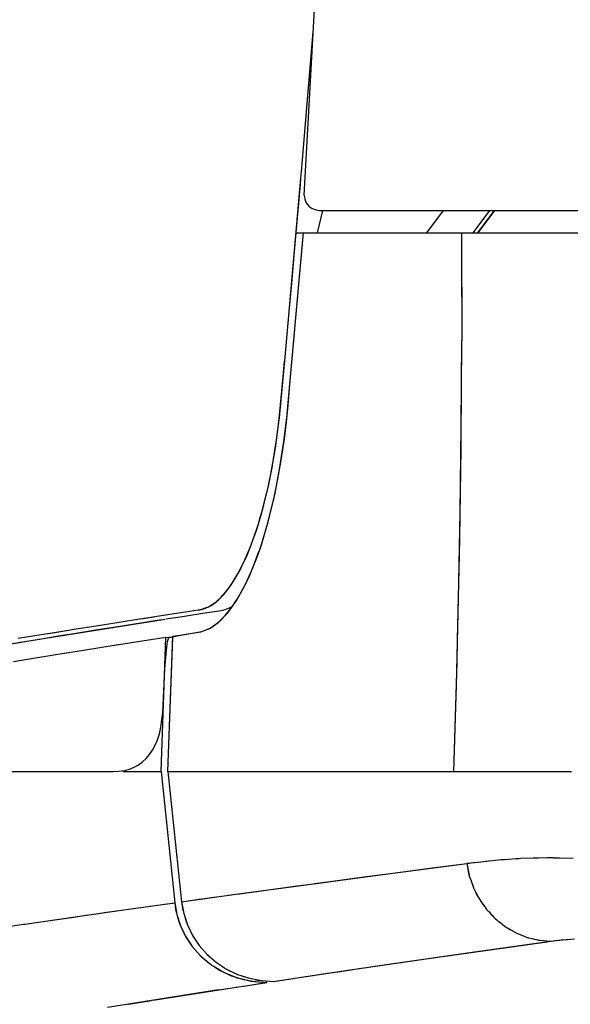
# Model space of a CAD drawing. Header units: millimetres. Extents: x 96940 to 101272, y 432237 to 434659.
# Tile 105 of 256: x 97683.767 to 97684.022, y 432611.28 to 432611.737. Entities that reach past the tile are written whole.
import ezdxf

# ---------------------------------------------------------------- set-up
doc = ezdxf.new("R2010")
doc.units = ezdxf.units.MM
doc.layers.add('citadis', color=7, linetype='Continuous')

msp = doc.modelspace()

# ---------------------------------------------------------------- linework, layer by layer
at = {"layer": 'citadis', "color": 7}
for p, q in [((97683.89869271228, 432611.6553599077), (97683.90356229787, 432611.7442987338)), ((97683.89737146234, 432611.6663777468), (97683.90283653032, 432611.731043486)), ((97683.89738116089, 432611.6663358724), (97683.9028307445, 432611.7309377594)), ((97683.89710864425, 432611.6632676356), (97683.89738116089, 432611.6663358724)), ((97683.88973899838, 432611.5802912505), (97683.89710777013, 432611.663257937)), ((97683.8948967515, 432611.6378857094), (97683.89686310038, 432611.6603624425)), ((97683.89686310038, 432611.6603624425), (97683.89713361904, 432611.6635635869)), ((97683.89869271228, 432611.6553599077), (97683.89891086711, 432611.653463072)), ((97683.89891086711, 432611.653463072), (97683.89955975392, 432611.6518001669)), ((97683.89955975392, 432611.6518001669), (97683.90089473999, 432611.6501256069)), ((97683.90089473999, 432611.6501256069), (97683.90236442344, 432611.6491219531)), ((97683.90236442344, 432611.6491219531), (97683.90419782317, 432611.6485176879)), ((97683.90419782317, 432611.6485176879), (97683.90565660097, 432611.6483049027)), ((97683.90475867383, 432611.6378868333), (97683.90731039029, 432611.6483049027)), ((97683.90565668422, 432611.6483049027), (97684.7868924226, 432611.6483049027)), ((97683.95548523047, 432611.6378925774), (97683.96315012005, 432611.6483049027)), ((97683.95557289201, 432611.6378925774), (97683.96325526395, 432611.6483049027)), ((97683.97915817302, 432611.637895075), (97683.98683259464, 432611.6483049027)), ((97683.97928770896, 432611.6378951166), (97683.98696858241, 432611.6483049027)), ((97683.97928974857, 432611.6410061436), (97683.98467048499, 432611.6483049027)), ((97683.97700139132, 432611.6378949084), (97683.97928974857, 432611.6410061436)), ((97683.89184691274, 432611.5658693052), (97683.89832758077, 432611.6378861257)), ((97683.89413427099, 432611.6292499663), (97683.89489492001, 432611.6378857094)), ((97683.89489492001, 432611.6378857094), (97683.89537905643, 432611.6378857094)), ((97683.8948967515, 432611.6378857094), (97683.89537905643, 432611.6378857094)), ((97683.89537905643, 432611.6378857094), (97683.89832758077, 432611.6378856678)), ((97683.89819080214, 432611.6363657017), (97683.89832803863, 432611.6378861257)), ((97683.89832803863, 432611.6378861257), (97683.91837002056, 432611.637888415)), ((97683.91837002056, 432611.637888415), (97683.96489943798, 432611.6378936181)), ((97683.92443877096, 432611.637889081), (97683.95551649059, 432611.6378925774)), ((97683.96489943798, 432611.6378936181), (97683.97159322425, 432611.6378943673)), ((97683.97159322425, 432611.6378943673), (97683.97169037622, 432611.5877734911)), ((97683.97159326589, 432611.6378943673), (97684.05819669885, 432611.6378977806)), ((97683.97159326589, 432611.6378943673), (97683.97164625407, 432611.6278106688)), ((97683.97590732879, 432611.6378947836), (97683.9763271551, 432611.6378948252)), ((97683.98115594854, 432611.6378952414), (97683.98197691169, 432611.6378953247)), ((97683.98734670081, 432611.6378956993), (97683.98841841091, 432611.6378957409)), ((97683.9944554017, 432611.6378961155), (97683.99525480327, 432611.6378961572)), ((97684.0013733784, 432611.6378964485), (97684.0024462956, 432611.6378964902)), ((97684.00971383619, 432611.6378967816), (97684.01137391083, 432611.6378968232)), ((97684.0184751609, 432611.6378970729), (97684.01879304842, 432611.6378970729)), ((97683.89105854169, 432611.5573458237), (97683.89818397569, 432611.6362900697)), ((97683.89282255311, 432611.6144935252), (97683.89413427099, 432611.6292499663)), ((97683.97160745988, 432611.6305613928), (97683.9716316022, 432611.6305942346)), ((97683.97161312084, 432611.6276367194), (97683.97164637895, 432611.6276819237)), ((97683.9716133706, 432611.6274941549), (97683.97164654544, 432611.6275390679)), ((97683.97164625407, 432611.6278106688), (97683.97169087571, 432611.5879958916)), ((97683.8916399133, 432611.6012825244), (97683.89282255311, 432611.6144935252)), ((97683.88973745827, 432611.5803126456), (97683.8916399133, 432611.6012825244)), ((97683.97140387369, 432611.5423926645), (97683.97169037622, 432611.5877734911)), ((97683.9714727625, 432611.5481092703), (97683.97169087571, 432611.5879958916)), ((97683.88995702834, 432611.5827460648), (97683.88995823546, 432611.5827460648)), ((97683.88995702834, 432611.5827460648), (97683.88995823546, 432611.5827460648)), ((97683.88995702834, 432611.5827460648), (97683.88995823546, 432611.5827460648)), ((97683.8902342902, 432611.5858679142), (97683.89024144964, 432611.5858679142)), ((97683.8902342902, 432611.5858679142), (97683.89024144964, 432611.5858679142)), ((97683.97165865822, 432611.5827460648), (97683.9716621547, 432611.5827460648)), ((97683.8872922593, 432611.5538600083), (97683.88973899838, 432611.5802912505)), ((97683.88890421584, 432611.5711280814), (97683.88956492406, 432611.5784108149)), ((97683.88770975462, 432611.558137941), (97683.88890421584, 432611.5711280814)), ((97683.8911218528, 432611.5579940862), (97683.89184691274, 432611.5658693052)), ((97683.88724497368, 432611.5533754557), (97683.88770975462, 432611.558137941)), ((97683.88755799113, 432611.5567306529), (97683.88757239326, 432611.5567306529)), ((97683.89035550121, 432611.550147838), (97683.8911218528, 432611.5579940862)), ((97683.89068175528, 432611.5535090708), (97683.89105666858, 432611.5573250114)), ((97683.97149440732, 432611.5567306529), (97683.97151992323, 432611.5567306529)), ((97683.8858363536, 432611.5418646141), (97683.88726074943, 432611.5535368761)), ((97683.88675879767, 432611.549003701), (97683.88724497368, 432611.5533754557)), ((97683.88726074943, 432611.5535369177), (97683.887267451, 432611.5535919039)), ((97683.887267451, 432611.5535919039), (97683.88729213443, 432611.5538588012)), ((97683.88921498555, 432611.5411811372), (97683.89068175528, 432611.5535090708)), ((97683.88943913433, 432611.5424268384), (97683.89035550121, 432611.550147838)), ((97683.88582257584, 432611.5417668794), (97683.88630900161, 432611.5453656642)), ((97683.88630900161, 432611.5453656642), (97683.88675879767, 432611.549003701)), ((97683.97099145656, 432611.5081661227), (97683.9714727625, 432611.5481092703)), ((97683.88391629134, 432611.5299420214), (97683.88583277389, 432611.5418423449)), ((97683.88530018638, 432611.5382112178), (97683.88582257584, 432611.5417668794)), ((97683.88583277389, 432611.5418423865), (97683.8858363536, 432611.5418646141)), ((97683.88721958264, 432611.5282315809), (97683.88921498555, 432611.5411811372)), ((97683.88799417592, 432611.5324421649), (97683.88943913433, 432611.5424268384)), ((97683.97137673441, 432611.5380913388), (97683.97140212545, 432611.5421151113)), ((97683.88474262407, 432611.5347027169), (97683.88530018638, 432611.5382112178)), ((97683.97077375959, 432611.4964735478), (97683.97137673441, 432611.5380913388)), ((97683.88415072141, 432611.5312450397), (97683.88474262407, 432611.5347027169)), ((97683.88630084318, 432611.5228184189), (97683.88799417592, 432611.5324421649)), ((97683.88140607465, 432611.5177710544), (97683.88387008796, 432611.5297179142)), ((97683.88286739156, 432611.52449685), (97683.88352535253, 432611.5278418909)), ((97683.88352535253, 432611.5278418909), (97683.88415072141, 432611.5312450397)), ((97683.88387012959, 432611.5297182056), (97683.88391629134, 432611.5299420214)), ((97683.88511429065, 432611.5171526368), (97683.88721958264, 432611.5282315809)), ((97683.88217779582, 432611.5212132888), (97683.88286739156, 432611.52449685)), ((97683.88617180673, 432611.5222022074), (97683.88630084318, 432611.5228184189)), ((97683.87901819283, 432611.5083831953), (97683.88137860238, 432611.5176631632)), ((97683.88070752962, 432611.5148438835), (97683.88145752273, 432611.5179945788)), ((97683.88137868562, 432611.5176633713), (97683.88140607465, 432611.5177710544)), ((97683.88145752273, 432611.5179945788), (97683.88217779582, 432611.5212132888)), ((97683.88437220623, 432611.5136092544), (97683.88616135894, 432611.5221522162)), ((97683.879928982, 432611.5117649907), (97683.88070752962, 432611.5148438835)), ((97683.88151658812, 432611.5022671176), (97683.88428383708, 432611.5132583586)), ((97683.88412857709, 432611.5127245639), (97683.88511379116, 432611.5171503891)), ((97683.88429191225, 432611.5132903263), (97683.88437220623, 432611.5136092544)), ((97683.87829001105, 432611.5058321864), (97683.87912283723, 432611.5087601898)), ((97683.87912283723, 432611.5087601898), (97683.879928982, 432611.5117649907)), ((97683.88189254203, 432611.5038100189), (97683.88412857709, 432611.5127245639)), ((97683.87659305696, 432611.5003532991), (97683.87897394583, 432611.5082367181)), ((97683.87743158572, 432611.5029836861), (97683.87829001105, 432611.5058321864)), ((97683.87897398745, 432611.5082368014), (97683.87901819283, 432611.5083831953)), ((97683.97024708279, 432611.4681817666), (97683.97099145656, 432611.5081661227)), ((97683.87393657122, 432611.4928806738), (97683.87659305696, 432611.5003532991)), ((97683.87564218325, 432611.4975353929), (97683.87654864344, 432611.5002172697)), ((97683.87654864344, 432611.5002172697), (97683.87743158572, 432611.5029836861)), ((97683.87833192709, 432611.4918768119), (97683.88087049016, 432611.5001592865)), ((97683.87876557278, 432611.4932915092), (97683.88189254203, 432611.5038100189)), ((97683.88091939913, 432611.5003187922), (97683.88151658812, 432611.5022671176)), ((97683.87393673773, 432611.4928920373), (97683.8747133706, 432611.4949403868)), ((97683.8747133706, 432611.4949403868), (97683.87564218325, 432611.4975353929)), ((97683.97065879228, 432611.4885379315), (97683.97077259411, 432611.4963934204)), ((97683.87064805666, 432611.4851553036), (97683.87389852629, 432611.4927913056)), ((97683.87279293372, 432611.4900197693), (97683.87376324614, 432611.4924344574)), ((97683.87376324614, 432611.4924344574), (97683.87390273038, 432611.492802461)), ((97683.87389856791, 432611.4927914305), (97683.87393657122, 432611.4928806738)), ((97683.8766456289, 432611.4871141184), (97683.87876511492, 432611.4932900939)), ((97683.87769677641, 432611.4901684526), (97683.87833192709, 432611.4918768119)), ((97683.87079624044, 432611.4854714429), (97683.87180359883, 432611.487698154)), ((97683.87180359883, 432611.487698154), (97683.87279293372, 432611.4900197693)), ((97683.87486271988, 432611.4825456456), (97683.87765819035, 432611.490064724)), ((97683.87563273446, 432611.4846165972), (97683.8766456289, 432611.4871141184)), ((97683.96976835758, 432611.449154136), (97683.97065879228, 432611.4885379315)), ((97683.86769366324, 432611.479408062), (97683.86874277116, 432611.4813306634)), ((97683.86792609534, 432611.4798446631), (97683.87064805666, 432611.4851553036)), ((97683.86874277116, 432611.4813306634), (97683.86977731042, 432611.4833522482)), ((97683.86977731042, 432611.4833522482), (97683.87064826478, 432611.4851637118)), ((97683.87067761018, 432611.4852247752), (97683.87079624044, 432611.4854714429)), ((97683.87115483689, 432611.474363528), (97683.87419772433, 432611.4810782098)), ((97683.87343108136, 432611.4791878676), (97683.87563198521, 432611.4846146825)), ((97683.87422698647, 432611.4811427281), (97683.87486271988, 432611.4825456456)), ((97683.86447233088, 432611.4742528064), (97683.86792609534, 432611.4798446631)), ((97683.86555632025, 432611.4758661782), (97683.86663119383, 432611.4775861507)), ((97683.86663119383, 432611.4775861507), (97683.86769366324, 432611.479408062)), ((97683.8719698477, 432611.476161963), (97683.87343108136, 432611.4791878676)), ((97683.86100437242, 432611.4698701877), (97683.86447233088, 432611.4742528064)), ((97683.86226822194, 432611.4713302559), (97683.86337373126, 432611.4727370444)), ((97683.86337373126, 432611.4727370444), (97683.86447012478, 432611.4742493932)), ((97683.86447012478, 432611.4742493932), (97683.86555632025, 432611.4758661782)), ((97683.86743608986, 432611.4677277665), (97683.87076851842, 432611.4736742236)), ((97683.86758752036, 432611.4680348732), (97683.87036838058, 432611.4729600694)), ((97683.87036838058, 432611.4729600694), (97683.87196918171, 432611.4761605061)), ((97683.87078396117, 432611.4737017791), (97683.87115483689, 432611.474363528)), ((97683.85762540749, 432611.4666577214), (97683.86088624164, 432611.4697444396)), ((97683.85777604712, 432611.4667786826), (97683.85890748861, 432611.4677534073)), ((97683.85890748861, 432611.4677534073), (97683.86003401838, 432611.4688374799)), ((97683.86003401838, 432611.4688374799), (97683.86096087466, 432611.4698239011)), ((97683.86088628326, 432611.4697445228), (97683.86096054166, 432611.4698147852)), ((97683.86096054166, 432611.4698147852), (97683.86100437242, 432611.4698701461)), ((97683.86100353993, 432611.4698693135), (97683.86115459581, 432611.470030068)), ((97683.86115459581, 432611.470030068), (97683.86226822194, 432611.4713302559)), ((97683.86519759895, 432611.4644286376), (97683.86758752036, 432611.4680348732)), ((97683.86705584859, 432611.467125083), (97683.8672546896, 432611.4674040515)), ((97683.8672546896, 432611.4674040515), (97683.86734384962, 432611.467563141)), ((97683.96924043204, 432611.4281715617), (97683.97024708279, 432611.4681817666)), ((97683.84345899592, 432611.4621048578), (97683.84939325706, 432611.4630027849)), ((97683.84939325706, 432611.4630027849), (97683.85014782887, 432611.4631289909)), ((97683.84948707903, 432611.4630169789), (97683.85016976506, 432611.463121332)), ((97683.85016976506, 432611.463121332), (97683.85421368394, 432611.4644483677)), ((97683.85024002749, 432611.463144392), (97683.85094406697, 432611.4632621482)), ((97683.85094406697, 432611.4632621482), (97683.85208270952, 432611.4635695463)), ((97683.85208270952, 432611.4635695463), (97683.85322268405, 432611.4639874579)), ((97683.85322268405, 432611.4639874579), (97683.85425085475, 432611.4644656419)), ((97683.85421368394, 432611.4644483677), (97683.85425052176, 432611.4644604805)), ((97683.85425052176, 432611.4644604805), (97683.85762540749, 432611.4666577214)), ((97683.85427766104, 432611.4644781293), (97683.85436307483, 432611.4645178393)), ((97683.85436307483, 432611.4645178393), (97683.85550279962, 432611.4651602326)), ((97683.85550279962, 432611.4651602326), (97683.8566408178, 432611.4659140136)), ((97683.8566408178, 432611.4659140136), (97683.85762574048, 432611.4666641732)), ((97683.85765916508, 432611.4666896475), (97683.85777604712, 432611.4667786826)), ((97683.85936769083, 432611.4626637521), (97683.86091754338, 432611.4629266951)), ((97683.86091754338, 432611.4629266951), (97683.86205547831, 432611.4632394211)), ((97683.86195878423, 432611.4603852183), (97683.86519759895, 432611.4644286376)), ((97683.86205547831, 432611.4632394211), (97683.8631947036, 432611.4636625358)), ((97683.8631947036, 432611.4636625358), (97683.86433426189, 432611.464198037)), ((97683.86320839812, 432611.4617273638), (97683.86686791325, 432611.4668614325)), ((97683.86433426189, 432611.464198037), (97683.86540226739, 432611.4648052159)), ((97683.77180002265, 432611.448802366), (97683.8332604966, 432611.4586668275)), ((97683.8128353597, 432611.4573835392), (97683.82229343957, 432611.4588566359)), ((97683.82088436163, 432611.4586292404), (97683.82231937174, 432611.4588557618)), ((97683.82229343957, 432611.4588566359), (97683.82360819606, 432611.4590594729)), ((97683.82281420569, 432611.4589338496), (97683.8238872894, 432611.4591032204)), ((97683.82283339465, 432611.4570427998), (97683.83228531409, 432611.4585163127)), ((97683.82369394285, 432611.4590727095), (97683.824377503, 432611.4591781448)), ((97683.8238872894, 432611.4591032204), (97683.82888470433, 432611.459867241)), ((97683.82458720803, 432611.4592105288), (97683.83226246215, 432611.4603947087)), ((97683.83226246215, 432611.4603947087), (97683.84345899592, 432611.4621048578)), ((97683.8332604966, 432611.4586668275), (97683.83397073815, 432611.4587780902)), ((97683.83445720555, 432611.4588517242), (97683.84224792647, 432611.460054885)), ((97683.84224792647, 432611.460054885), (97683.85343725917, 432611.4617656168)), ((97683.85343725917, 432611.4617656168), (97683.85936769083, 432611.4626637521)), ((97683.85875401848, 432611.4572355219), (97683.86195878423, 432611.4603852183)), ((97683.85963329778, 432611.4579814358), (97683.86262298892, 432611.4611139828)), ((97683.86266249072, 432611.4611553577), (97683.86320839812, 432611.4617273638)), ((97683.78295031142, 432611.452636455), (97683.79290002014, 432611.454233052)), ((97683.79276765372, 432611.4522620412), (97683.80291100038, 432611.453891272)), ((97683.79290002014, 432611.454233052), (97683.80224246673, 432611.4557173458)), ((97683.80224246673, 432611.4557173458), (97683.8128353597, 432611.4573835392)), ((97683.80291100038, 432611.453891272), (97683.81224732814, 432611.4553760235)), ((97683.81224732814, 432611.4553760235), (97683.82283339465, 432611.4570427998)), ((97683.85064699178, 432611.4528491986), (97683.85384135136, 432611.4540325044)), ((97683.85111318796, 432611.4530207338), (97683.85351451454, 432611.4538910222)), ((97683.85351451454, 432611.4538910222), (97683.8552878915, 432611.4547819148)), ((97683.85396893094, 432611.45407979), (97683.85485953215, 432611.4544097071)), ((97683.85485953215, 432611.4544097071), (97683.85506137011, 432611.4545524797)), ((97683.85509117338, 432611.4545735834), (97683.85892555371, 432611.4572861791)), ((97683.8552878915, 432611.4547819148), (97683.85875401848, 432611.4572355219)), ((97683.85895598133, 432611.4573077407), (97683.85906162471, 432611.457382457)), ((97683.85906162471, 432611.457382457), (97683.85953872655, 432611.4578823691)), ((97683.76595779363, 432611.449871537), (97683.77459207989, 432611.4512827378)), ((97683.7668776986, 432611.4480239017), (97683.77598625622, 432611.4495283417)), ((97683.77459207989, 432611.4512827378), (97683.78179139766, 432611.4524490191)), ((97683.77598625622, 432611.4495283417), (97683.78461492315, 432611.450940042)), ((97683.78013307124, 432611.452175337), (97683.78195764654, 432611.4524763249)), ((97683.78183381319, 432611.4524558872), (97683.78249934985, 432611.4525637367)), ((97683.78195764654, 432611.4524763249), (97683.78450757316, 432611.4528876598)), ((97683.78259862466, 432611.4525798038), (97683.78275013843, 432611.4526043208)), ((97683.78275013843, 432611.4526043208), (97683.7829031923, 432611.4526289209)), ((97683.78450757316, 432611.4528876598), (97683.78534298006, 432611.4530195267)), ((97683.78461492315, 432611.450940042), (97683.79177865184, 432611.4521016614)), ((97683.7920618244, 432611.4521475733), (97683.79276765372, 432611.4522620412)), ((97683.82352348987, 432611.4486853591), (97683.83442669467, 432611.4503645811)), ((97683.83225417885, 432611.3881507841), (97683.83442669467, 432611.4503645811)), ((97683.83441133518, 432611.4503622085), (97683.8344267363, 432611.4503646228)), ((97683.83442669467, 432611.4503645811), (97683.83764727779, 432611.4503053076)), ((97683.83526459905, 432611.4484037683), (97683.8356426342, 432611.4498558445)), ((97683.83547680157, 432611.3881507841), (97683.83766667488, 432611.4508601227)), ((97683.83547680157, 432611.3881507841), (97683.83764727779, 432611.4503053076)), ((97683.8356426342, 432611.4498558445), (97683.83583777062, 432611.4502170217)), ((97683.83583777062, 432611.4502170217), (97683.83603698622, 432611.4503349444)), ((97683.83603698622, 432611.4503349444), (97683.83724713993, 432611.4503820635)), ((97683.83724713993, 432611.4503820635), (97683.83955302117, 432611.4510554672)), ((97683.83766667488, 432611.4508601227), (97683.84092563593, 432611.4513570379)), ((97683.83955302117, 432611.4510554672), (97683.85110769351, 432611.4530198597)), ((97683.84092563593, 432611.4513570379), (97683.84577611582, 432611.4520934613)), ((97683.84577611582, 432611.4520934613), (97683.85064699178, 432611.4528491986)), ((97683.96953938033, 432611.4390269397), (97683.96976781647, 432611.449129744)), ((97683.7323374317, 432611.4421405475), (97683.77180002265, 432611.448802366)), ((97683.75728920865, 432611.4464238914), (97683.7668776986, 432611.4480239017)), ((97683.79627066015, 432611.4444102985), (97683.81240978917, 432611.4469288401)), ((97683.81072752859, 432611.4466629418), (97683.82352348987, 432611.4486853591)), ((97683.83472830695, 432611.4444011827), (97683.83526459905, 432611.4484037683)), ((97683.7638850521, 432611.4391728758), (97683.77493939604, 432611.4409605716)), ((97683.77408217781, 432611.4408191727), (97683.78159384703, 432611.442058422)), ((97683.78159384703, 432611.442058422), (97683.78824675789, 432611.4431099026)), ((97683.7874917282, 432611.4429905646), (97683.79627066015, 432611.4444102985)), ((97683.83407055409, 432611.4356588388), (97683.83472830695, 432611.4444011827)), ((97683.83312184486, 432611.4154908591), (97683.83407055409, 432611.4356588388)), ((97683.96797300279, 432611.3881507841), (97683.96953938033, 432611.4390269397)), ((97683.96797300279, 432611.3881507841), (97683.96924043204, 432611.4281715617)), ((97683.83218799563, 432611.4086862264), (97683.83312184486, 432611.4154908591)), ((97683.83147267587, 432611.4056484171), (97683.83218799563, 432611.4086862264)), ((97683.83059177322, 432611.4028536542), (97683.83147267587, 432611.4056484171)), ((97683.82833326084, 432611.3979932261), (97683.82954528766, 432611.4003019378)), ((97683.82954528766, 432611.4003019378), (97683.83059177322, 432611.4028536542)), ((97683.8254124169, 432611.3941048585), (97683.8269556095, 432611.3959275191)), ((97683.8269556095, 432611.3959275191), (97683.82833326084, 432611.3979932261)), ((97683.81758377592, 432611.3892443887), (97683.81978930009, 432611.3900949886)), ((97683.81978930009, 432611.3900949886), (97683.82182928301, 432611.3911885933)), ((97683.82182928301, 432611.3911885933), (97683.8237036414, 432611.3925252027)), ((97683.8237036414, 432611.3925252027), (97683.8254124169, 432611.3941048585)), ((97683.75839068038, 432611.3881507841), (97683.77214013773, 432611.3881507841)), ((97683.77214013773, 432611.3881507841), (97683.78607840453, 432611.3881507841)), ((97683.77214013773, 432611.3881507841), (97683.77971137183, 432611.3881507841)), ((97683.77971137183, 432611.3881507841), (97683.78607840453, 432611.3881507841)), ((97683.78607840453, 432611.3881507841), (97683.8002053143, 432611.3881507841)), ((97683.8002053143, 432611.3881507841), (97683.80997374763, 432611.3881507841)), ((97683.80997374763, 432611.3881507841), (97683.81267602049, 432611.3882722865)), ((97683.81267602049, 432611.3882722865), (97683.81521271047, 432611.3886368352)), ((97683.81452057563, 432611.3881507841), (97683.82140958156, 432611.3881507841)), ((97683.81521271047, 432611.3886368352), (97683.81758377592, 432611.3892443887)), ((97683.82140958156, 432611.3881507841), (97683.83225417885, 432611.3881507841)), ((97683.83225417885, 432611.3881507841), (97683.83857176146, 432611.3272607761)), ((97683.83225417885, 432611.3881507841), (97683.83857176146, 432611.3272607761)), ((97683.83547680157, 432611.3881507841), (97683.84181357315, 432611.3277131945)), ((97683.83547680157, 432611.3881507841), (97683.84371540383, 432611.3881507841)), ((97683.83547680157, 432611.3881507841), (97683.84371540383, 432611.3881507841)), ((97683.83547680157, 432611.3881507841), (97683.84181357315, 432611.3277132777)), ((97683.84371540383, 432611.3881507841), (97683.85859447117, 432611.3881507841)), ((97683.85859447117, 432611.3881507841), (97683.86472407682, 432611.3881507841)), ((97683.85859447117, 432611.3881507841), (97683.86472407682, 432611.3881507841)), ((97683.86472407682, 432611.3881507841), (97683.86917008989, 432611.3881507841)), ((97683.86917008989, 432611.3881507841), (97683.87366097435, 432611.3881507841)), ((97683.86917008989, 432611.3881507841), (97683.87366097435, 432611.3881507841)), ((97683.87366097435, 432611.3881507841), (97683.88891474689, 432611.3881507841)), ((97683.88891474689, 432611.3881507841), (97683.90435549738, 432611.3881507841)), ((97683.90435549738, 432611.3881507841), (97683.91998297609, 432611.3881507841)), ((97683.90435549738, 432611.3881507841), (97683.90964898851, 432611.3881507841)), ((97683.90964898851, 432611.3881507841), (97683.91998297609, 432611.3881507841)), ((97683.91998297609, 432611.3881507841), (97683.93579693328, 432611.3881507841)), ((97683.93579693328, 432611.3881507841), (97683.95179716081, 432611.3881507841)), ((97683.95179716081, 432611.3881507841), (97683.95525105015, 432611.3881507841)), ((97683.95525105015, 432611.3881507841), (97683.95617823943, 432611.3881507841)), ((97683.95617823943, 432611.3881507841), (97683.96797300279, 432611.3881507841)), ((97683.96797300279, 432611.3881507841), (97683.9706507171, 432611.3881507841)), ((97683.96797300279, 432611.3881507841), (97683.96798340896, 432611.3881507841)), ((97683.96798340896, 432611.3881507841), (97683.96799989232, 432611.3881507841)), ((97683.9706507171, 432611.3881507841), (97683.97368748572, 432611.3881507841)), ((97683.97239591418, 432611.3881507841), (97683.97310936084, 432611.3881507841)), ((97683.97368748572, 432611.3881507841), (97683.97705870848, 432611.3881507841)), ((97683.97705870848, 432611.3881507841), (97683.98074457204, 432611.3881507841)), ((97683.97826965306, 432611.3881507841), (97683.97924720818, 432611.3881507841)), ((97683.98074457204, 432611.3881507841), (97683.98472950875, 432611.3881507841)), ((97683.98472950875, 432611.3881507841), (97683.98900165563, 432611.3881507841)), ((97683.98534035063, 432611.3881507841), (97683.98617833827, 432611.3881507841)), ((97683.98900165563, 432611.3881507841), (97683.99351793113, 432611.3881507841)), ((97683.99351793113, 432611.3881507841), (97683.9935236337, 432611.3881507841)), ((97683.9935236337, 432611.3881507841), (97683.9935524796, 432611.3881507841)), ((97683.9935524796, 432611.3881507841), (97683.99837594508, 432611.3881507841)), ((97683.99837594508, 432611.3881507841), (97684.00183274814, 432611.3881507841)), ((97684.00183274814, 432611.3881507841), (97684.0027732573, 432611.3881507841)), ((97684.0027732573, 432611.3881507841), (97684.00346838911, 432611.3881507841)), ((97684.00346838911, 432611.3881507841), (97684.0088276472, 432611.3881507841)), ((97684.0088276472, 432611.3881507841), (97684.01160159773, 432611.3881507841)), ((97684.01160159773, 432611.3881507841), (97684.01300917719, 432611.3881507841)), ((97684.01300917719, 432611.3881507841), (97684.01445276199, 432611.3881507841)), ((97684.01445276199, 432611.3881507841), (97684.02034335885, 432611.3881507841)), ((97684.02034335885, 432611.3881507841), (97684.02254925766, 432611.3881507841)), ((97683.93745913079, 432611.3407042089), (97683.97397015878, 432611.3455129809)), ((97683.9579057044, 432611.3434061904), (97683.97397015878, 432611.3455129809)), ((97683.97397007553, 432611.3455133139), (97683.97706978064, 432611.3458560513)), ((97683.97397015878, 432611.3455129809), (97683.97397157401, 432611.3455059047)), ((97683.97397157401, 432611.3455059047), (97683.97504149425, 432611.3402400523)), ((97683.97397157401, 432611.3455059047), (97683.97512103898, 432611.3400025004)), ((97683.97411276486, 432611.3455290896), (97683.97931110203, 432611.3461171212)), ((97683.97706978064, 432611.3458560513), (97683.97920870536, 432611.3461055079)), ((97683.97931076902, 432611.3461174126), (97683.98055850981, 432611.3462628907)), ((97683.98055850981, 432611.3462628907), (97683.98426909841, 432611.3466780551)), ((97683.98309628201, 432611.3465468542), (97683.9841556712, 432611.3466671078)), ((97683.9841556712, 432611.3466671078), (97683.98428150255, 432611.3466792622)), ((97683.98428137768, 432611.3466794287), (97683.98445507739, 432611.3466988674)), ((97683.98445507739, 432611.3466988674), (97683.9887858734, 432611.347129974)), ((97683.9887858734, 432611.347129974), (97683.99126087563, 432611.3473329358)), ((97683.98988438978, 432611.3472200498), (97683.99051525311, 432611.3472809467)), ((97683.99051525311, 432611.3472809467), (97683.9914934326, 432611.3473491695)), ((97683.99148976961, 432611.3473517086), (97683.99358361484, 432611.3475234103)), ((97683.99358361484, 432611.3475234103), (97683.99674779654, 432611.3477166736)), ((97683.99674592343, 432611.3477153), (97683.99777650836, 432611.3477871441)), ((97683.99689227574, 432611.347725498), (97683.99810746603, 432611.3477997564)), ((97683.99777650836, 432611.3477871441), (97683.99822380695, 432611.3478041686)), ((97683.9982216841, 432611.3478067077), (97683.99888613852, 432611.3478472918)), ((97683.99888613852, 432611.3478472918), (97684.00473536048, 432611.3480709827)), ((97684.00473536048, 432611.3480709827), (97684.00548406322, 432611.3480818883)), ((97684.0054831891, 432611.348080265), (97684.00598393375, 432611.3480992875)), ((97684.00555199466, 432611.3480828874), (97684.0071343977, 432611.3481059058)), ((97684.00598393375, 432611.3480992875), (97684.00729906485, 432611.3481068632)), ((97684.00729656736, 432611.3481082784), (97684.01117581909, 432611.3481648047)), ((97684.01117581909, 432611.3481648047), (97684.01417112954, 432611.3481474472)), ((97684.01416996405, 432611.3481464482), (97684.01516533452, 432611.3481521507)), ((97684.01425737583, 432611.3481469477), (97684.01702662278, 432611.3481308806)), ((97684.01516533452, 432611.3481521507), (97684.01580768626, 432611.3481379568)), ((97684.01702662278, 432611.3481308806), (97684.023347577, 432611.3479896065)), ((97683.90179266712, 432611.3359336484), (97683.93745913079, 432611.3407042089)), ((97683.92625706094, 432611.3392143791), (97683.9359919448, 432611.3405079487)), ((97683.9385494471, 432611.340847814), (97683.9420014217, 432611.3413065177)), ((97683.9420014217, 432611.3413065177), (97683.9579057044, 432611.3434061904)), ((97683.97504149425, 432611.3402400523), (97683.97512103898, 432611.3400025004)), ((97683.97512103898, 432611.3400025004), (97683.97513198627, 432611.3399697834)), ((97683.9751273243, 432611.3399724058), (97683.97517985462, 432611.3397209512)), ((97683.97517985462, 432611.3397209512), (97683.97573009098, 432611.3381668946)), ((97683.86696943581, 432611.3311940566), (97683.90179266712, 432611.3359336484)), ((97683.87998396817, 432611.3329758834), (97683.89524831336, 432611.3350495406)), ((97683.89524831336, 432611.3350495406), (97683.90043416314, 432611.33574871)), ((97683.90341940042, 432611.3361512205), (97683.91067266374, 432611.3371291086)), ((97683.91067266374, 432611.3371291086), (97683.92625706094, 432611.3392143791)), ((97683.97572588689, 432611.3381965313), (97683.97583623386, 432611.3378671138)), ((97683.97583623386, 432611.3378671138), (97683.97675468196, 432611.3351247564)), ((97683.97583623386, 432611.3378671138), (97683.97695647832, 432611.3347031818)), ((97683.97663580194, 432611.3354797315), (97683.97667934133, 432611.3354858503)), ((97683.97675468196, 432611.3351247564), (97683.97695647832, 432611.3347031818)), ((97683.84181340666, 432611.3277129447), (97683.86696943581, 432611.3311940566)), ((97683.84993575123, 432611.3288431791), (97683.86487975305, 432611.3309073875)), ((97683.86487975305, 432611.3309073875), (97683.86663356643, 432611.3311475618)), ((97683.8675381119, 432611.3312714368), (97683.87998396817, 432611.3329758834)), ((97683.97695647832, 432611.3347031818), (97683.97699806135, 432611.3346162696)), ((97683.97698482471, 432611.334623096), (97683.97715036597, 432611.3341556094)), ((97683.97715036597, 432611.3341556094), (97683.97792762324, 432611.3326467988)), ((97683.97792350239, 432611.3326827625), (97683.97811193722, 432611.3322890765)), ((97683.97811193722, 432611.3322890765), (97683.97905552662, 432611.3303175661)), ((97683.97811193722, 432611.3322890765), (97683.97942132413, 432611.32974735)), ((97683.81611733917, 432611.324101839), (97683.8329887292, 432611.3264793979)), ((97683.82052876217, 432611.3247263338), (97683.83059372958, 432611.3261418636)), ((97683.8329887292, 432611.3264793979), (97683.83857159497, 432611.3272605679)), ((97683.83392903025, 432611.3266109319), (97683.83857176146, 432611.3272607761)), ((97683.83857159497, 432611.3272605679), (97683.83952180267, 432611.3218303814)), ((97683.83857176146, 432611.3272607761), (97683.83902634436, 432611.3241112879)), ((97683.84181340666, 432611.3277129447), (97683.84276860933, 432611.3222875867)), ((97683.84181357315, 432611.3277131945), (97683.84993575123, 432611.3288431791)), ((97683.84181357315, 432611.3277131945), (97683.84227152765, 432611.3245645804)), ((97683.85261159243, 432611.3292128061), (97683.85261213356, 432611.32920727)), ((97683.85272472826, 432611.3292284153), (97683.85272526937, 432611.3292229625)), ((97683.97905552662, 432611.3303175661), (97683.97942132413, 432611.32974735)), ((97683.97942132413, 432611.32974735), (97683.9795237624, 432611.3295876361)), ((97683.9794972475, 432611.3295999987), (97683.9798421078, 432611.3289305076)), ((97683.9798421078, 432611.3289305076), (97683.98076455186, 432611.3276178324)), ((97683.98076297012, 432611.3276559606), (97683.98102724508, 432611.3272440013)), ((97683.98102724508, 432611.3272440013), (97683.9819313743, 432611.3258345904)), ((97683.98102724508, 432611.3272440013), (97683.9824747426, 432611.3251840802)), ((97683.9819313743, 432611.3258345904), (97683.9824747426, 432611.3251840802)), ((97683.76911081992, 432611.3173306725), (97683.79985046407, 432611.321784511)), ((97683.79176375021, 432611.3206230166), (97683.79834290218, 432611.3215661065)), ((97683.79985046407, 432611.321784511), (97683.81611733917, 432611.324101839)), ((97683.80248776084, 432611.3221602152), (97683.8060659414, 432611.3226731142)), ((97683.8060659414, 432611.3226731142), (97683.81611742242, 432611.324101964)), ((97683.81611742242, 432611.324101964), (97683.82052876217, 432611.3247263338)), ((97683.83902634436, 432611.3241112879), (97683.83929677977, 432611.3231059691)), ((97683.83930194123, 432611.3230868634), (97683.84023691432, 432611.3196110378)), ((97683.83952180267, 432611.3218303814), (97683.8412147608, 432611.3165763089)), ((97683.84227152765, 432611.3245645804), (97683.84254770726, 432611.323542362)), ((97683.84276860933, 432611.3222875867), (97683.84446556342, 432611.3170388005)), ((97683.9824747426, 432611.3251840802), (97683.98267820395, 432611.3249405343)), ((97683.98263304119, 432611.3249588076), (97683.98320046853, 432611.3241513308)), ((97683.98320046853, 432611.3241513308), (97683.98416503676, 432611.3231183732)), ((97683.98416907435, 432611.3231556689), (97683.98449807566, 432611.3227617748)), ((97683.98449807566, 432611.3227617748), (97683.98604642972, 432611.3211036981)), ((97683.98449807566, 432611.3227617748), (97683.98532149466, 432611.3217759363)), ((97683.98532149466, 432611.3217759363), (97683.98604642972, 432611.3211036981)), ((97683.70560033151, 432611.3077810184), (97683.76848428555, 432611.3172390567)), ((97683.76848428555, 432611.3172390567), (97683.76908975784, 432611.317327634)), ((97683.76908959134, 432611.3173275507), (97683.77762231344, 432611.3185756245)), ((97683.77762231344, 432611.3185756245), (97683.79176375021, 432611.3206230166)), ((97683.84025040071, 432611.3195608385), (97683.84066285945, 432611.3180276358)), ((97683.84066285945, 432611.3180276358), (97683.84095298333, 432611.3173796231)), ((97683.84096347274, 432611.3173562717), (97683.84256086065, 432611.3137887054)), ((97683.8434871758, 432611.3200650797), (97683.84391449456, 432611.3184834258)), ((97683.84391449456, 432611.3184834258), (97683.8442145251, 432611.3178153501)), ((97683.84446556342, 432611.3170388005), (97683.84687546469, 432611.3120596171)), ((97683.98604642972, 432611.3211036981), (97683.98639928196, 432611.320776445)), ((97683.98633006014, 432611.320799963), (97683.98715705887, 432611.3199143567)), ((97683.98715705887, 432611.3199143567), (97683.98809174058, 432611.3191604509)), ((97683.98810531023, 432611.319194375), (97683.98847668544, 432611.3188499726)), ((97683.98847668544, 432611.3188499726), (97683.9900768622, 432611.3175593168)), ((97683.98847668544, 432611.3188499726), (97683.98918001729, 432611.3181977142)), ((97683.98918001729, 432611.3181977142), (97683.9900768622, 432611.3175593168)), ((97683.9900768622, 432611.3175593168), (97683.99063496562, 432611.3171620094)), ((97683.99053627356, 432611.3171887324), (97683.99163175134, 432611.3163051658)), ((97683.8412147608, 432611.3165763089), (97683.84362178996, 432611.3115916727)), ((97683.84183280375, 432611.3152964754), (97683.84188225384, 432611.3153042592)), ((97683.84259345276, 432611.3137159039), (97683.84323963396, 432611.3122728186)), ((97683.84323963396, 432611.3122728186), (97683.84343622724, 432611.3119713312)), ((97683.84581994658, 432611.3142404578), (97683.84649742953, 432611.3127318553)), ((97683.84649742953, 432611.3127318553), (97683.84670026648, 432611.3124215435)), ((97683.99163175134, 432611.3163051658), (97683.99246386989, 432611.315811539)), ((97683.99249159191, 432611.3158403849), (97683.99287337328, 432611.3155685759)), ((97683.99287337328, 432611.3155685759), (97683.99449390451, 432611.3146072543)), ((97683.99287337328, 432611.3155685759), (97683.99343139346, 432611.3151713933)), ((97683.99343139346, 432611.3151713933), (97683.99449390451, 432611.3146072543)), ((97683.99449390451, 432611.3146072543), (97683.99533230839, 432611.3141621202)), ((97683.99519873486, 432611.3141891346), (97683.99653417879, 432611.3133969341)), ((97683.99653417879, 432611.3133969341), (97683.99719147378, 432611.3131269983)), ((97683.9972438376, 432611.3131472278), (97683.99759069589, 432611.3129630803)), ((97683.99759069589, 432611.3129630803), (97683.99797784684, 432611.3127575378)), ((97683.99759069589, 432611.3129630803), (97683.9991511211, 432611.312322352)), ((97683.99797784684, 432611.3127575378), (97683.9991511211, 432611.312322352)), ((97683.9991511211, 432611.312322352), (97684.00035765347, 432611.3118748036)), ((97683.84344480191, 432611.3119582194), (97683.84655720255, 432611.3071854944)), ((97683.84362178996, 432611.3115916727), (97683.84672894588, 432611.3069277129)), ((97683.84687546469, 432611.3120596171), (97683.8499564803, 432611.3074376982)), ((97683.96835632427, 432611.3031295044), (97684.01125902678, 432611.3091765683)), ((97683.97654418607, 432611.3043082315), (97684.0129085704, 432611.3094079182)), ((97684.00019165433, 432611.3118950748), (97684.00176539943, 432611.311248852)), ((97684.00176539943, 432611.311248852), (97684.00224129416, 432611.3111315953)), ((97684.00231455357, 432611.3111489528), (97684.00259897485, 432611.3110434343)), ((97684.00259897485, 432611.3110434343), (97684.00283457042, 432611.3109560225)), ((97684.00259897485, 432611.3110434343), (97684.00413284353, 432611.3106654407)), ((97684.00283457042, 432611.3109560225), (97684.00413284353, 432611.3106654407)), ((97684.00413284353, 432611.3106654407), (97684.00591504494, 432611.3102665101)), ((97684.00570854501, 432611.3102771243), (97684.00721964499, 432611.3099047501)), ((97684.00721964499, 432611.3099047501), (97684.00746414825, 432611.3098821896)), ((97684.00756204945, 432611.3098978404), (97684.00774969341, 432611.3098558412)), ((97684.00774969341, 432611.3098558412), (97684.00782932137, 432611.3098379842)), ((97684.00774969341, 432611.3098558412), (97684.00921205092, 432611.309720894)), ((97684.00782932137, 432611.3098379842), (97684.0129085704, 432611.3094079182)), ((97684.01275547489, 432611.3093940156), (97684.0127860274, 432611.3093911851)), ((97684.0127860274, 432611.3093911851), (97684.01281620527, 432611.3093949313)), ((97684.01281624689, 432611.3093949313), (97684.01516783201, 432611.3096883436)), ((97684.01351150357, 432611.3094816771), (97684.01544322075, 432611.30971823)), ((97684.01516783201, 432611.3096883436), (97684.01784188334, 432611.3099784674)), ((97684.01584806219, 432611.3097621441), (97684.01859029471, 432611.3100496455)), ((97684.01784188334, 432611.3099784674), (97684.02079506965, 432611.3102594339)), ((97684.01859029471, 432611.3100496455), (97684.02200347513, 432611.3103605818)), ((97684.02079506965, 432611.3102594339), (97684.02401735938, 432611.3105291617)), ((97683.84656261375, 432611.3071772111), (97683.84670663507, 432611.3069563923)), ((97683.84670663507, 432611.3069563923), (97683.84671928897, 432611.3069422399)), ((97683.84671928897, 432611.3069421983), (97683.85057406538, 432611.3026273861)), ((97683.84672894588, 432611.3069277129), (97683.85040215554, 432611.3027759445)), ((97683.8499564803, 432611.3074376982), (97683.85365845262, 432611.3032545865)), ((97683.84996230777, 432611.3074296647), (97683.85028964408, 432611.3070611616)), ((97683.85365845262, 432611.3032545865), (97683.85791141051, 432611.2995828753)), ((97683.85377770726, 432611.3031516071), (97683.85389159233, 432611.3030239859)), ((97683.85389159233, 432611.3030239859), (97683.85485195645, 432611.3022242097)), ((97683.94102561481, 432611.2991950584), (97683.97654418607, 432611.3043082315)), ((97683.85040215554, 432611.3027759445), (97683.85465527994, 432611.2990994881)), ((97683.85058080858, 432611.3026198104), (97683.85072761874, 432611.3024554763)), ((97683.85072761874, 432611.3024554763), (97683.85177464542, 432611.3015877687)), ((97683.85182488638, 432611.301546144), (97683.85523765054, 432611.2987178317)), ((97683.85465527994, 432611.2990994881), (97683.85938571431, 432611.2959994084)), ((97683.8552461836, 432611.2987107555), (97683.85569814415, 432611.2983361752)), ((97683.85791141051, 432611.2995828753), (97683.86264080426, 432611.296486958)), ((97683.8584356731, 432611.29923968), (97683.85885154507, 432611.2988933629)), ((97683.85885154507, 432611.2988933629), (97683.86027398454, 432611.2980363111)), ((97683.90634965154, 432611.2940688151), (97683.94102561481, 432611.2991950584)), ((97683.92210570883, 432611.2963980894), (97683.9551394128, 432611.3012268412)), ((97683.95649100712, 432611.3014244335), (97683.96274636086, 432611.3023388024)), ((97683.96274636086, 432611.3023388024), (97683.96733602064, 432611.3029857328)), ((97683.85569814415, 432611.2983361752), (97683.8570997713, 432611.2974962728)), ((97683.85712166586, 432611.297483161), (97683.8604658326, 432611.2954791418)), ((97683.85938571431, 432611.2959994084), (97683.86451145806, 432611.2935304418)), ((97683.8604712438, 432611.2954758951), (97683.86129828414, 432611.2949803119)), ((97683.86129828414, 432611.2949803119), (97683.86265616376, 432611.2944236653)), ((97683.86264080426, 432611.296486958), (97683.86776496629, 432611.2940214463)), ((97683.86266236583, 432611.2944211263), (97683.86617681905, 432611.2929804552)), ((97683.86365686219, 432611.2959980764), (97683.86444315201, 432611.2955243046)), ((97683.86444315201, 432611.2955243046), (97683.86583753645, 432611.2949488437)), ((97683.86776496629, 432611.2940214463), (97683.87319523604, 432611.2922297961)), ((97683.88458157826, 432611.2907788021), (97683.90634965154, 432611.2940688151)), ((97683.88618666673, 432611.2910213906), (97683.90968969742, 432611.2945625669)), ((97683.91065168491, 432611.2947075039), (97683.91426649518, 432611.2952521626)), ((97683.91426649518, 432611.2952521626), (97683.92041774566, 432611.2961513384)), ((97683.86451145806, 432611.2935304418), (97683.86994397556, 432611.2917363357)), ((97683.86618102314, 432611.2929787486), (97683.8673987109, 432611.2924795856)), ((97683.8673987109, 432611.2924795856), (97683.86852390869, 432611.2922048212)), ((97683.86852973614, 432611.292203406), (97683.87231928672, 432611.2912780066)), ((97683.86935806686, 432611.2934958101), (97683.87053745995, 432611.2930090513)), ((97683.86994397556, 432611.2917363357), (97683.87558507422, 432611.2906478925)), ((97683.87053745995, 432611.2930090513), (97683.8717112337, 432611.2927194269)), ((97683.87059011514, 432611.2886320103), (97683.87903863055, 432611.2899308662)), ((97683.87232665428, 432611.2912762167), (97683.87386368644, 432611.2909008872)), ((97683.87251384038, 432611.2889298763), (97683.88133564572, 432611.2902833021)), ((97683.87319523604, 432611.2922297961), (97683.87883371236, 432611.291142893)), ((97683.87386368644, 432611.2909008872), (97683.87457825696, 432611.2908418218)), ((97683.87458121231, 432611.290841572), (97683.88133564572, 432611.2902833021)), ((97683.87548242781, 432611.2917889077), (97683.87699885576, 432611.2914147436)), ((97683.87558507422, 432611.2906478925), (97683.88133564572, 432611.2902833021)), ((97683.87699885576, 432611.2914147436), (97683.8777509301, 432611.2913516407)), ((97683.87883371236, 432611.291142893), (97683.88458157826, 432611.2907788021)), ((97683.88133564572, 432611.2902833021), (97683.88133597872, 432611.2909843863)), ((97683.88133564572, 432611.2902840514), (97683.88134601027, 432611.2909837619)), ((97683.8845583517, 432611.2907803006), (97683.88457500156, 432611.2907788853)), ((97683.85885291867, 432611.2868145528), (97683.80746119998, 432611.2786139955)), ((97683.82855133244, 432611.2820182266), (97683.86612770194, 432611.2879410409)), ((97683.85885291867, 432611.2868145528), (97683.87251384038, 432611.2889298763)), ((97683.86701688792, 432611.2880811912), (97683.86739675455, 432611.2881410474)), ((97683.86739675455, 432611.2881410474), (97683.8683437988, 432611.2882866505)), ((97683.81719978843, 432611.280197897), (97683.82213251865, 432611.281006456)), ((97683.82213251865, 432611.281006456), (97683.827795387, 432611.2818990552))]:
    msp.add_line(p, q, dxfattribs=at)

doc.saveas('drawing.dxf')
